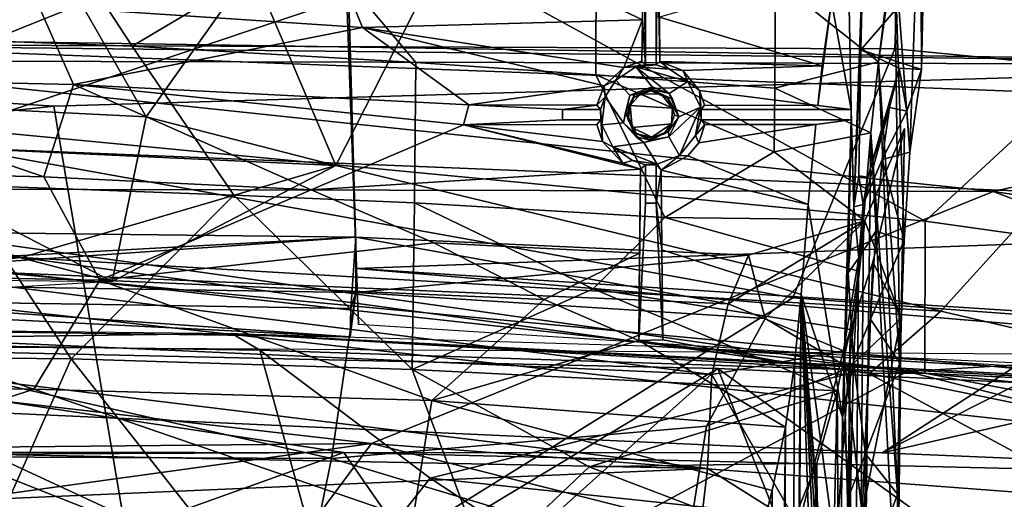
# Model space of a CAD drawing. Header units: millimetres. Extents: x -340 to 319, y -456 to 358.
# Tile 78 of 88: x 29 to 86, y 155 to 183. Entities that reach past the tile are written whole.
import ezdxf

# ---------------------------------------------------------------- set-up
doc = ezdxf.new("R2010")
doc.units = ezdxf.units.MM
doc.layers.add('Layer 01', color=7, linetype='Continuous', true_color=0x000000)

msp = doc.modelspace()

# ---------------------------------------------------------------- linework, layer by layer
at = {"layer": 'Layer 01'}
for points in [[(13.869, 178.372, 736.798), (23.987, 198.61, 772.973), (36.263, 177.245, 721.487)], [(23.987, 198.61, 772.973), (42.363, 185.828, 731.437), (36.263, 177.245, 721.487)], [(48.399, 168.505, 431.23), (48.503, 165.28, 438.488), (47.572, 197.382, 441.73)], [(47.572, 197.382, 441.73), (47.73, 186.627, 435.17), (48.399, 168.505, 431.23)], [(-0.183, 194.317, 845.215), (79.809, 191.887, 845.112), (79.433, 181.161, 795.811), (-8.068, 181.508, 790.936)], [(42.363, 185.828, 731.437), (57.165, 194.063, 764.812), (47.192, 174.441, 695.466)], [(57.165, 194.063, 764.812), (100.215, 186.071, 759.135), (82.084, 166.059, 681.338), (47.192, 174.441, 695.466)], [(-0.892, 182.039, 791.222), (-7.343, 193.151, 839.702), (75.442, 192.515, 847.085)], [(-0.892, 182.039, 791.222), (75.442, 192.515, 847.085), (107.474, 177.914, 789.415)], [(123.355, 189.783, 865.633), (107.474, 177.914, 789.415), (75.442, 192.515, 847.085)], [(79.408, 186.933, 412.874), (80.395, 191.381, 426.992), (80.902, 192.854, 434.248), (80.295, 175.207, 425.554)], [(80.295, 175.207, 425.554), (80.902, 192.854, 434.248), (80.96, 179.97, 435.09)], [(80.902, 192.854, 434.248), (81.082, 185.289, 436.81), (80.96, 179.97, 435.09)], [(121.432, 177.099, 796.265), (79.433, 181.161, 795.811), (79.809, 191.887, 845.112)], [(126.889, 189.603, 868.145), (143.559, 181.195, 843.991), (121.432, 177.099, 796.265), (79.809, 191.887, 845.112)], [(12.052, 172.144, 949.241), (65.387, 189.987, 1047.091), (-3.18, 191.655, 1048.645)], [(65.012, 189.228, 421.918), (65.061, 180.248, 427.429), (65.061, 190.878, 427.428)], [(65.061, 190.878, 427.428), (65.061, 180.248, 427.429), (65.661, 180.251, 427.428), (65.661, 190.834, 427.451)], [(65.751, 187.4, 416.97), (65.661, 190.834, 427.451), (65.661, 180.251, 427.428)], [(0.979, 190.723, 535.61), (16.679, 177.405, 581.339), (47.457, 189.746, 532.483)], [(80.145, 162.583, 910.79), (163.215, 167.617, 960.776), (65.387, 189.987, 1047.091), (12.052, 172.144, 949.241)], [(47.457, 189.746, 532.483), (16.679, 177.405, 581.339), (81.185, 171.243, 581.461)], [(81.185, 171.243, 581.461), (94.338, 183.377, 536.166), (47.457, 189.746, 532.483)], [(171.297, 183.254, 1055.347), (65.387, 189.987, 1047.091), (163.215, 167.617, 960.776)], [(64.963, 187.147, 416.175), (65.061, 180.248, 427.429), (65.012, 189.228, 421.918)], [(20.36, 188.87, 406.94), (30.824, 188.399, 406.971), (35.463, 181.323, 396.01), (20.397, 181.874, 395.901)], [(75.775, 183.888, 411.069), (76.919, 177.67, 427.429), (76.692, 188.505, 424.178)], [(77.068, 172.074, 429.556), (77.607, 186.86, 437.259), (76.692, 188.505, 424.178), (76.919, 177.67, 427.429)], [(35.463, 181.323, 396.01), (30.824, 188.399, 406.971), (45.839, 187.48, 407.052)], [(29.965, 187.646, 410.86), (30.07, 183.629, 403.589), (48.738, 182.402, 403.465), (47.223, 186.15, 410.182)], [(51.805, 180.381, 396.137), (35.463, 181.323, 396.01), (45.839, 187.48, 407.052)], [(45.839, 187.48, 407.052), (62.207, 186.111, 407.117), (62.195, 179.676, 396.248), (51.805, 180.381, 396.137)], [(65.661, 180.251, 427.428), (65.879, 180.432, 402.572), (65.751, 187.4, 416.97)], [(65.879, 180.432, 402.572), (65.861, 182.991, 407.155), (65.751, 187.4, 416.97)], [(64.879, 182.839, 406.676), (64.963, 187.147, 416.175), (59.847, 185.241, 410.567)], [(65.061, 180.248, 427.429), (64.963, 187.147, 416.175), (64.879, 182.839, 406.676)], [(77.607, 186.86, 437.259), (77.068, 172.074, 429.556), (77.462, 181.112, 435.192)], [(81.082, 185.289, 436.81), (77.607, 186.86, 437.259), (77.462, 181.112, 435.192)], [(79.708, 163.066, 417.178), (78.478, 180.416, 399.585), (79.408, 186.933, 412.874)], [(79.408, 186.933, 412.874), (78.478, 180.416, 399.585), (78.934, 183.943, 406.098)], [(79.408, 186.933, 412.874), (79.958, 170.138, 420.743), (79.708, 163.066, 417.178)], [(79.408, 186.933, 412.874), (80.295, 175.207, 425.554), (79.958, 170.138, 420.743)], [(237.816, 175.515, 442.808), (47.73, 186.627, 435.17), (190.891, 185.622, 446.421)], [(47.73, 186.627, 435.17), (237.816, 175.515, 442.808), (48.399, 168.505, 431.23)], [(47.192, 174.441, 695.466), (36.263, 177.245, 721.487), (42.363, 185.828, 731.437)], [(64.879, 182.839, 406.676), (59.847, 185.241, 410.567), (47.223, 186.15, 410.182), (48.738, 182.402, 403.465)], [(62.207, 186.111, 407.117), (72.545, 185.134, 407.179), (72.519, 178.898, 396.371), (62.195, 179.676, 396.248)], [(100.215, 186.071, 759.135), (178.027, 150.023, 702.516), (159.25, 148.122, 677.294), (82.084, 166.059, 681.338)], [(72.545, 185.134, 407.179), (78.478, 180.416, 399.585), (72.519, 178.898, 396.371)], [(78.934, 183.943, 406.098), (78.478, 180.416, 399.585), (72.545, 185.134, 407.179)], [(81.082, 185.289, 436.81), (77.462, 181.112, 435.192), (80.96, 179.97, 435.09)], [(12.93, 184.194, 403.455), (13.639, 179.516, 396.672), (32.079, 179.104, 396.997), (30.07, 183.629, 403.589)], [(75.775, 183.888, 411.069), (70.442, 184.314, 410.88), (65.861, 182.991, 407.155), (75.238, 180.187, 403.63)], [(32.079, 179.104, 396.997), (48.738, 182.402, 403.465), (30.07, 183.629, 403.589)], [(75.775, 183.888, 411.069), (74.986, 177.911, 399.791), (76.919, 177.67, 427.429)], [(75.775, 183.888, 411.069), (75.238, 180.187, 403.63), (74.986, 177.911, 399.791)], [(81.185, 171.243, 581.461), (170.796, 158.64, 572.624), (94.338, 183.377, 536.166)], [(63.803, 180.098, 401.705), (64.879, 182.839, 406.676), (48.738, 182.402, 403.465)], [(64.842, 180.452, 402.451), (64.879, 182.839, 406.676), (63.803, 180.098, 401.705)], [(64.879, 182.839, 406.676), (64.842, 180.452, 402.451), (65.061, 180.248, 427.429)], [(75.238, 180.187, 403.63), (65.861, 182.991, 407.155), (65.879, 180.432, 402.572)], [(32.079, 179.104, 396.997), (54.859, 177.935, 397.279), (48.738, 182.402, 403.465)], [(48.738, 182.402, 403.465), (54.859, 177.935, 397.279), (62.678, 179.027, 399.84)], [(48.738, 182.402, 403.465), (62.678, 179.027, 399.84), (63.803, 180.098, 401.705)], [(13.564, 181.798, 469.843), (114.92, 180.244, 468.821), (-104.527, 180.774, 469.121)], [(85.093, 172.948, 790.603), (-80.251, 173.313, 790.834), (-0.892, 182.039, 791.222)], [(113.224, 180.303, 468.838), (78.695, 157.901, 455.697), (-79.656, 157.978, 455.74), (-30.56, 181.87, 469.838)], [(-30.56, 181.87, 469.838), (-15.745, 172.82, 495.222), (30.95, 177.87, 480.926)], [(-30.56, 181.87, 469.838), (30.95, 177.87, 480.926), (113.224, 180.303, 468.838)], [(85.093, 172.948, 790.603), (-0.892, 182.039, 791.222), (107.474, 177.914, 789.415)], [(99.603, 152.262, 551.605), (114.92, 180.244, 468.821), (13.564, 181.798, 469.843), (-0.767, 154.287, 549.801)], [(35.463, 181.323, 396.01), (41.315, 172.744, 386.361), (25.352, 173.325, 386.257), (20.397, 181.874, 395.901)], [(-64.025, 166.199, 746.096), (-8.068, 181.508, 790.936), (73.555, 166.83, 749.035), (46.338, 149.938, 704.504)], [(73.555, 166.83, 749.035), (-8.068, 181.508, 790.936), (79.433, 181.161, 795.811)], [(35.463, 181.323, 396.01), (51.805, 180.381, 396.137), (51.735, 172.29, 386.48), (41.315, 172.744, 386.361)], [(79.433, 181.161, 795.811), (121.432, 177.099, 796.265), (121.432, 163.294, 749.169), (73.555, 166.83, 749.035)], [(77.068, 172.074, 429.556), (77.347, 173.858, 433.523), (77.462, 181.112, 435.192)], [(77.873, 173.776, 433.49), (79.677, 180.049, 435.035), (77.462, 181.112, 435.192), (77.347, 173.858, 433.523)], [(80.96, 179.97, 435.09), (77.462, 181.112, 435.192), (79.677, 180.049, 435.035)], [(-90.429, 157.292, 455.35), (-104.527, 180.774, 469.121), (47.666, 157.906, 455.71)], [(-104.527, 180.774, 469.121), (114.92, 180.244, 468.821), (237.251, 166.835, 460.94)], [(187.746, 153.19, 452.932), (-104.527, 180.774, 469.121), (237.251, 166.835, 460.94)], [(47.666, 157.906, 455.71), (-104.527, 180.774, 469.121), (118.323, 156.221, 454.729)], [(187.746, 153.19, 452.932), (118.323, 156.221, 454.729), (-104.527, 180.774, 469.121)], [(116.826, 150.481, 554.448), (113.224, 180.303, 468.838), (30.95, 177.87, 480.926), (35.042, 153.634, 550.759)], [(51.805, 180.381, 396.137), (62.195, 179.676, 396.248), (66.177, 171.459, 386.584), (51.735, 172.29, 386.48)], [(63.335, 179.355, 434.123), (63.803, 180.098, 401.705), (62.678, 179.027, 399.84)], [(63.335, 179.355, 434.123), (64.15, 178.504, 433.961), (65.436, 178.979, 434.135), (64.494, 180.129, 434.381)], [(63.803, 180.098, 401.705), (63.335, 179.355, 434.123), (64.494, 180.129, 434.381)], [(65.061, 180.248, 427.429), (64.842, 180.452, 402.451), (63.803, 180.098, 401.705)], [(65.061, 180.248, 427.429), (63.803, 180.098, 401.705), (64.494, 180.129, 434.381)], [(66.437, 180.004, 434.393), (65.661, 180.251, 427.428), (64.494, 180.129, 434.381)], [(65.061, 180.248, 427.429), (64.494, 180.129, 434.381), (65.661, 180.251, 427.428)], [(67.496, 179.292, 434.313), (64.494, 180.129, 434.381), (66.426, 178.59, 434.073)], [(66.437, 180.004, 434.393), (64.494, 180.129, 434.381), (67.496, 179.292, 434.313)], [(65.436, 178.979, 434.135), (66.426, 178.59, 434.073), (64.494, 180.129, 434.381)], [(65.879, 180.432, 402.572), (65.661, 180.251, 427.428), (66.437, 180.004, 434.393)], [(65.879, 180.432, 402.572), (66.437, 180.004, 434.393), (67.2, 179.912, 401.894)], [(67.2, 179.912, 401.894), (75.238, 180.187, 403.63), (65.879, 180.432, 402.572)], [(67.496, 179.292, 434.313), (67.2, 179.912, 401.894), (66.437, 180.004, 434.393)], [(74.986, 177.911, 399.791), (75.238, 180.187, 403.63), (67.2, 179.912, 401.894), (68.157, 178.77, 400.197)], [(78.046, 176.324, 393.408), (72.519, 178.898, 396.371), (78.478, 180.416, 399.585)], [(79.12, 177.779, 429.444), (79.677, 180.049, 435.035), (77.873, 173.776, 433.49)], [(78.478, 180.416, 399.585), (79.574, 155.52, 415.256), (78.046, 176.324, 393.408)], [(79.574, 155.52, 415.256), (78.478, 180.416, 399.585), (79.708, 163.066, 417.178)], [(161.202, 176.583, 466.661), (78.695, 157.901, 455.697), (113.224, 180.303, 468.838)], [(79.677, 180.049, 435.035), (79.12, 177.779, 429.444), (80.127, 177.57, 429.036)], [(80.127, 177.57, 429.036), (80.96, 179.97, 435.09), (79.677, 180.049, 435.035)], [(80.127, 177.57, 429.036), (80.295, 175.207, 425.554), (80.96, 179.97, 435.09)], [(30.356, 173.792, 390.508), (13.639, 179.516, 396.672), (10.038, 174.277, 390.387)], [(30.356, 173.792, 390.508), (32.079, 179.104, 396.997), (13.639, 179.516, 396.672)], [(62.195, 179.676, 396.248), (72.519, 178.898, 396.371), (72.471, 175.232, 391.39)], [(72.471, 175.232, 391.39), (66.177, 171.459, 386.584), (62.195, 179.676, 396.248)], [(68.157, 178.77, 400.197), (67.2, 179.912, 401.894), (67.496, 179.292, 434.313)], [(45.77, 173.046, 390.522), (32.079, 179.104, 396.997), (30.356, 173.792, 390.508)], [(32.079, 179.104, 396.997), (54.563, 176.79, 395.642), (54.859, 177.935, 397.279)], [(45.77, 173.046, 390.522), (54.563, 176.79, 395.642), (32.079, 179.104, 396.997)], [(62.247, 177.926, 398.125), (62.678, 179.027, 399.84), (54.859, 177.935, 397.279)], [(62.723, 178.408, 433.875), (62.678, 179.027, 399.84), (62.247, 177.926, 398.125)], [(62.723, 178.408, 433.875), (63.335, 179.355, 434.123), (62.678, 179.027, 399.84)], [(63.792, 176.9, 433.556), (64.15, 178.504, 433.961), (63.335, 179.355, 434.123), (62.723, 178.408, 433.875)], [(64.427, 178.52, 420.545), (65.361, 178.841, 422.621), (65.436, 178.979, 434.135), (64.15, 178.504, 433.961)], [(65.361, 178.841, 422.621), (64.427, 178.52, 420.545), (64.386, 178.36, 414.677)], [(65.361, 178.841, 422.621), (64.386, 178.36, 414.677), (65.361, 178.74, 411.114)], [(65.361, 178.841, 422.621), (66.426, 178.59, 434.073), (65.436, 178.979, 434.135)], [(66.328, 178.381, 415.356), (66.617, 178.267, 425.655), (65.361, 178.841, 422.621)], [(65.361, 178.74, 411.114), (66.328, 178.381, 415.356), (65.361, 178.841, 422.621)], [(66.426, 178.59, 434.073), (65.361, 178.841, 422.621), (66.617, 178.267, 425.655)], [(68.228, 177.798, 433.994), (67.496, 179.292, 434.313), (66.426, 178.59, 434.073), (66.967, 177.244, 433.761)], [(68.157, 178.77, 400.197), (67.496, 179.292, 434.313), (68.228, 177.798, 433.994)], [(72.519, 178.898, 396.371), (78.046, 176.324, 393.408), (72.471, 175.232, 391.39)], [(34.296, 167.77, 695.693), (-5.517, 165.433, 698.945), (13.869, 178.372, 736.798)], [(36.263, 177.245, 721.487), (34.296, 167.77, 695.693), (13.869, 178.372, 736.798)], [(62.464, 177.673, 427.426), (62.723, 178.408, 433.875), (62.247, 177.926, 398.125)], [(62.464, 177.673, 427.426), (62.529, 176.792, 433.512), (62.723, 178.408, 433.875)], [(62.529, 176.792, 433.512), (63.792, 176.9, 433.556), (62.723, 178.408, 433.875)], [(63.792, 176.9, 433.556), (63.891, 177.505, 421.149), (64.15, 178.504, 433.961)], [(64.15, 178.504, 433.961), (63.891, 177.505, 421.149), (64.427, 178.52, 420.545)], [(63.891, 177.505, 421.149), (64.386, 178.36, 414.677), (64.427, 178.52, 420.545)], [(63.891, 177.505, 421.149), (63.996, 177.38, 410.877), (64.386, 178.36, 414.677)], [(63.996, 177.38, 410.877), (64.171, 177.908, 398.397), (64.386, 178.36, 414.677)], [(66.613, 177.753, 398.471), (64.76, 178.572, 399.442), (64.171, 177.908, 398.397)], [(64.386, 178.36, 414.677), (64.171, 177.908, 398.397), (64.76, 178.572, 399.442)], [(64.76, 178.572, 399.442), (65.361, 178.74, 411.114), (64.386, 178.36, 414.677)], [(65.361, 178.74, 411.114), (64.76, 178.572, 399.442), (65.962, 178.55, 399.637)], [(66.613, 177.753, 398.471), (65.962, 178.55, 399.637), (64.76, 178.572, 399.442)], [(65.361, 178.74, 411.114), (66.322, 178.331, 410.272), (66.328, 178.381, 415.356)], [(66.322, 178.331, 410.272), (65.361, 178.74, 411.114), (65.962, 178.55, 399.637)], [(66.613, 177.753, 398.471), (66.322, 178.331, 410.272), (65.962, 178.55, 399.637)], [(66.328, 178.381, 415.356), (66.322, 178.331, 410.272), (66.724, 177.37, 410.285)], [(66.322, 178.331, 410.272), (66.613, 177.753, 398.471), (66.724, 177.37, 410.285)], [(66.328, 178.381, 415.356), (66.724, 177.37, 410.285), (66.967, 177.244, 433.761)], [(66.967, 177.244, 433.761), (66.617, 178.267, 425.655), (66.328, 178.381, 415.356)], [(66.426, 178.59, 434.073), (66.617, 178.267, 425.655), (66.967, 177.244, 433.761)], [(68.255, 177.671, 427.429), (68.157, 178.77, 400.197), (68.228, 177.798, 433.994)], [(68.452, 177.919, 398.895), (68.157, 178.77, 400.197), (68.255, 177.671, 427.429)], [(74.986, 177.911, 399.791), (68.157, 178.77, 400.197), (68.452, 177.919, 398.895)], [(-15.745, 172.82, 495.222), (-34.219, 153.662, 550.426), (35.042, 153.634, 550.759), (30.95, 177.87, 480.926)], [(60.265, 177.67, 427.429), (54.859, 177.935, 397.279), (54.563, 176.79, 395.642), (60.265, 177.07, 427.429)], [(54.859, 177.935, 397.279), (60.265, 177.67, 427.429), (62.247, 177.926, 398.125)], [(62.247, 177.926, 398.125), (60.265, 177.67, 427.429), (62.464, 177.673, 427.426)], [(64.171, 177.908, 398.397), (63.996, 177.38, 410.877), (64.051, 177.076, 403.366)], [(64.051, 177.076, 403.366), (64.29, 176.641, 396.541), (64.171, 177.908, 398.397)], [(64.171, 177.908, 398.397), (64.29, 176.641, 396.541), (66.548, 176.851, 397.131), (66.613, 177.753, 398.471)], [(66.394, 176.107, 433.515), (67.012, 175.025, 433.342), (68.228, 177.798, 433.994)], [(66.967, 177.244, 433.761), (66.394, 176.107, 433.515), (68.228, 177.798, 433.994)], [(66.548, 176.851, 397.131), (66.724, 177.37, 410.285), (66.613, 177.753, 398.471)], [(67.012, 175.025, 433.342), (67.944, 176.178, 433.558), (68.228, 177.798, 433.994)], [(67.944, 176.178, 433.558), (68.253, 177.07, 427.429), (68.228, 177.798, 433.994)], [(68.253, 177.07, 427.429), (68.255, 177.671, 427.429), (68.228, 177.798, 433.994)], [(76.919, 177.67, 427.429), (74.986, 177.911, 399.791), (68.452, 177.919, 398.895), (68.255, 177.671, 427.429)], [(79.12, 177.779, 429.444), (77.873, 173.776, 433.49), (77.61, 172.195, 429.703)], [(78.699, 174.783, 424.96), (79.12, 177.779, 429.444), (77.61, 172.195, 429.703)], [(78.699, 174.783, 424.96), (80.127, 177.57, 429.036), (79.12, 177.779, 429.444)], [(85.093, 172.948, 790.603), (107.474, 177.914, 789.415), (141.943, 164.683, 784.88)], [(24.548, 168.708, 624.799), (81.151, 162.489, 621.989), (81.185, 171.243, 581.461), (16.679, 177.405, 581.339)], [(47.192, 174.441, 695.466), (34.296, 167.77, 695.693), (36.263, 177.245, 721.487)], [(62.476, 177.07, 427.426), (62.464, 177.673, 427.426), (60.265, 177.67, 427.429), (60.265, 177.07, 427.429)], [(62.464, 177.673, 427.426), (62.476, 177.07, 427.426), (62.529, 176.792, 433.512)], [(63.891, 177.505, 421.149), (63.792, 176.9, 433.556), (64.385, 176.356, 416.408)], [(64.385, 176.356, 416.408), (63.996, 177.38, 410.877), (63.891, 177.505, 421.149)], [(64.385, 176.356, 416.408), (64.532, 176.266, 409.149), (63.996, 177.38, 410.877)], [(64.532, 176.266, 409.149), (64.051, 177.076, 403.366), (63.996, 177.38, 410.877)], [(66.967, 177.244, 433.761), (66.724, 177.37, 410.285), (66.37, 176.418, 414.041)], [(66.724, 177.37, 410.285), (66.548, 176.851, 397.131), (66.37, 176.418, 414.041)], [(66.967, 177.244, 433.761), (66.37, 176.418, 414.041), (66.394, 176.107, 433.515)], [(68.255, 177.671, 427.429), (68.253, 177.07, 427.429), (76.919, 177.07, 427.429), (76.919, 177.67, 427.429)], [(76.919, 177.67, 427.429), (76.919, 177.07, 427.429), (77.068, 172.074, 429.556)], [(80.295, 175.207, 425.554), (80.127, 177.57, 429.036), (78.699, 174.783, 424.96)], [(-36.337, 168.528, 695.638), (34.296, 167.77, 695.693), (0.144, 176.618, 694.368)], [(29.071, 169.149, 664.571), (-11.114, 171.149, 670.268), (0.144, 176.618, 694.368)], [(47.192, 174.441, 695.466), (29.071, 169.149, 664.571), (0.144, 176.618, 694.368)], [(47.192, 174.441, 695.466), (0.144, 176.618, 694.368), (34.296, 167.77, 695.693)], [(54.563, 176.79, 395.642), (45.77, 173.046, 390.522), (64.763, 174.232, 393.296)], [(54.563, 176.79, 395.642), (62.24, 176.8, 396.532), (62.476, 177.07, 427.426), (60.265, 177.07, 427.429)], [(62.574, 175.82, 395.247), (62.24, 176.8, 396.532), (54.563, 176.79, 395.642)], [(64.763, 174.232, 393.296), (63.739, 174.59, 393.76), (54.563, 176.79, 395.642)], [(54.563, 176.79, 395.642), (63.739, 174.59, 393.76), (62.574, 175.82, 395.247)], [(62.476, 177.07, 427.426), (62.24, 176.8, 396.532), (62.574, 175.82, 395.247)], [(62.529, 176.792, 433.512), (62.476, 177.07, 427.426), (62.574, 175.82, 395.247)], [(64.958, 175.773, 433.396), (63.792, 176.9, 433.556), (62.529, 176.792, 433.512), (63.177, 175.514, 433.269)], [(62.529, 176.792, 433.512), (62.574, 175.82, 395.247), (63.177, 175.514, 433.269)], [(64.524, 176.092, 425.424), (63.792, 176.9, 433.556), (64.958, 175.773, 433.396)], [(64.385, 176.356, 416.408), (63.792, 176.9, 433.556), (64.524, 176.092, 425.424)], [(64.532, 176.266, 409.149), (64.29, 176.641, 396.541), (64.051, 177.076, 403.366)], [(66.548, 176.851, 397.131), (64.29, 176.641, 396.541), (65.419, 176.075, 395.885)], [(64.29, 176.641, 396.541), (64.532, 176.266, 409.149), (65.419, 176.075, 395.885)], [(66.548, 176.851, 397.131), (65.419, 176.075, 395.885), (66.083, 176.252, 401.995)], [(66.37, 176.418, 414.041), (66.548, 176.851, 397.131), (66.083, 176.252, 401.995)], [(74.426, 172.198, 391.774), (74.864, 176.813, 398.038), (68.122, 175.755, 395.744), (67.499, 175.01, 394.687)], [(68.465, 176.807, 397.267), (68.253, 177.07, 427.429), (67.944, 176.178, 433.558)], [(67.944, 176.178, 433.558), (68.122, 175.755, 395.744), (68.465, 176.807, 397.267)], [(68.122, 175.755, 395.744), (74.864, 176.813, 398.038), (68.465, 176.807, 397.267)], [(68.465, 176.807, 397.267), (74.864, 176.813, 398.038), (76.919, 177.07, 427.429), (68.253, 177.07, 427.429)], [(76.919, 177.07, 427.429), (74.864, 176.813, 398.038), (74.426, 172.198, 391.774), (76.409, 159.948, 420.14)], [(76.919, 177.07, 427.429), (76.409, 159.948, 420.14), (76.745, 168.27, 424.915)], [(77.696, 171.267, 430.199), (79.977, 176.571, 426.871), (78.16, 168.879, 419.758), (76.469, 163.76, 422.987)], [(76.919, 177.07, 427.429), (76.745, 168.27, 424.915), (77.068, 172.074, 429.556)], [(77.696, 171.267, 430.199), (79.798, 165.644, 418.22), (79.977, 176.571, 426.871)], [(79.977, 176.571, 426.871), (79.798, 165.644, 418.22), (78.16, 168.879, 419.758)], [(199.517, 152.821, 452.715), (78.695, 157.901, 455.697), (161.202, 176.583, 466.661)], [(64.532, 176.266, 409.149), (64.385, 176.356, 416.408), (65.361, 176.023, 408.452)], [(64.385, 176.356, 416.408), (64.524, 176.092, 425.424), (65.361, 175.914, 420.941)], [(65.361, 175.914, 420.941), (65.361, 176.023, 408.452), (64.385, 176.356, 416.408)], [(65.361, 175.914, 420.941), (64.524, 176.092, 425.424), (64.958, 175.773, 433.396)], [(65.361, 176.023, 408.452), (65.419, 176.075, 395.885), (64.532, 176.266, 409.149)], [(66.394, 176.107, 433.515), (65.361, 175.914, 420.941), (64.958, 175.773, 433.396)], [(64.958, 175.773, 433.396), (65.73, 174.528, 433.183), (67.012, 175.025, 433.342), (66.394, 176.107, 433.515)], [(65.361, 175.914, 420.941), (66.37, 176.418, 414.041), (65.361, 176.023, 408.452)], [(66.37, 176.418, 414.041), (66.083, 176.252, 401.995), (65.361, 176.023, 408.452)], [(65.361, 175.914, 420.941), (66.394, 176.107, 433.515), (66.37, 176.418, 414.041)], [(65.419, 176.075, 395.885), (65.361, 176.023, 408.452), (66.083, 176.252, 401.995)], [(67.944, 176.178, 433.558), (67.012, 175.025, 433.342), (67.499, 175.01, 394.687), (68.122, 175.755, 395.744)], [(77.617, 171.314, 387.289), (72.471, 175.232, 391.39), (78.046, 176.324, 393.408)], [(78.046, 176.324, 393.408), (79.562, 148.007, 415.086), (79.847, 82.778, 419.163), (76.899, 81.412, 376.999)], [(77.617, 171.314, 387.289), (78.046, 176.324, 393.408), (76.899, 81.412, 376.999)], [(79.562, 148.007, 415.086), (78.046, 176.324, 393.408), (79.574, 155.52, 415.256)], [(237.816, 175.515, 442.808), (205.478, 158.421, 437.87), (48.399, 168.505, 431.23)], [(62.574, 175.82, 395.247), (63.739, 174.59, 393.76), (63.177, 175.514, 433.269)], [(63.177, 175.514, 433.269), (65.73, 174.528, 433.183), (64.958, 175.773, 433.396)], [(65.73, 174.528, 433.183), (63.177, 175.514, 433.269), (64.299, 174.731, 433.129)], [(64.299, 174.731, 433.129), (63.177, 175.514, 433.269), (63.739, 174.59, 393.76)], [(65.73, 174.528, 433.183), (65.963, 174.184, 393.411), (67.012, 175.025, 433.342)], [(65.963, 174.184, 393.411), (67.499, 175.01, 394.687), (67.012, 175.025, 433.342)], [(74.426, 172.198, 391.774), (67.499, 175.01, 394.687), (65.963, 174.184, 393.411)], [(72.471, 175.232, 391.39), (77.617, 171.314, 387.289), (66.177, 171.459, 386.584)], [(80.295, 175.207, 425.554), (78.699, 174.783, 424.96), (79.958, 170.138, 420.743)], [(10.038, 174.277, 390.387), (9.365, 168.346, 384.805), (33.598, 167.845, 384.924), (30.356, 173.792, 390.508)], [(82.084, 166.059, 681.338), (29.071, 169.149, 664.571), (47.192, 174.441, 695.466)], [(64.763, 174.232, 393.296), (65.061, 174.477, 427.428), (64.299, 174.731, 433.129), (63.739, 174.59, 393.76)], [(65.061, 174.477, 427.428), (65.73, 174.528, 433.183), (64.299, 174.731, 433.129)], [(64.676, 164.366, 383.342), (65.061, 172.275, 427.429), (65.061, 174.477, 427.428), (64.763, 174.232, 393.296)], [(65.061, 174.477, 427.428), (65.66, 174.485, 427.427), (65.73, 174.528, 433.183)], [(65.66, 174.485, 427.427), (65.061, 174.477, 427.428), (65.061, 172.275, 427.429), (65.661, 172.275, 427.429)], [(65.963, 174.184, 393.411), (65.73, 174.528, 433.183), (65.66, 174.485, 427.427)], [(65.963, 174.184, 393.411), (65.66, 174.485, 427.427), (65.661, 172.275, 427.429)], [(78.699, 174.783, 424.96), (77.61, 172.195, 429.703), (77.344, 169.133, 425.769), (78.325, 170.662, 421.229)], [(79.958, 170.138, 420.743), (78.699, 174.783, 424.96), (78.325, 170.662, 421.229)], [(33.598, 167.845, 384.924), (45.77, 173.046, 390.522), (30.356, 173.792, 390.508)], [(45.77, 173.046, 390.522), (52.841, 170, 387.8), (64.711, 169.393, 387.948), (64.763, 174.232, 393.296)], [(64.676, 164.366, 383.342), (64.763, 174.232, 393.296), (64.711, 169.393, 387.948)], [(66.003, 169.59, 388.243), (65.963, 174.184, 393.411), (65.661, 172.275, 427.429)], [(66.003, 169.59, 388.243), (74.034, 167.017, 386.173), (74.426, 172.198, 391.774), (65.963, 174.184, 393.411)], [(77.068, 172.074, 429.556), (77.61, 172.195, 429.703), (77.347, 173.858, 433.523)], [(77.61, 172.195, 429.703), (77.873, 173.776, 433.49), (77.347, 173.858, 433.523)], [(-80.251, 173.313, 790.834), (49.255, 158.426, 770.036), (-72.352, 157.279, 769.648)], [(85.093, 172.948, 790.603), (49.255, 158.426, 770.036), (-80.251, 173.313, 790.834)], [(9.988, 173.563, 386.144), (25.352, 173.325, 386.257), (31.945, 163.314, 378.401), (9.979, 163.525, 378.232)], [(31.945, 163.314, 378.401), (25.352, 173.325, 386.257), (41.315, 172.744, 386.361)], [(51.598, 162.702, 378.549), (31.945, 163.314, 378.401), (41.315, 172.744, 386.361)], [(33.598, 167.845, 384.924), (52.841, 170, 387.8), (45.77, 173.046, 390.522)], [(51.598, 162.702, 378.549), (41.315, 172.744, 386.361), (51.735, 172.29, 386.48)], [(141.95, 151.434, 766.517), (49.255, 158.426, 770.036), (85.093, 172.948, 790.603)], [(141.95, 151.434, 766.517), (85.093, 172.948, 790.603), (141.943, 164.683, 784.88)], [(-6.256, 159.453, 891.755), (48.835, 145.774, 841.901), (80.145, 162.583, 910.79), (12.052, 172.144, 949.241)], [(51.598, 162.702, 378.549), (51.735, 172.29, 386.48), (62.033, 167.334, 382.482)], [(51.735, 172.29, 386.48), (66.177, 171.459, 386.584), (62.033, 167.334, 382.482)], [(64.676, 164.366, 383.342), (66.044, 164.393, 383.478), (65.661, 172.275, 427.429), (65.061, 172.275, 427.429)], [(66.003, 169.59, 388.243), (65.661, 172.275, 427.429), (66.044, 164.393, 383.478)], [(74.426, 172.198, 391.774), (74.034, 167.017, 386.173), (76.409, 159.948, 420.14)], [(76.745, 168.27, 424.915), (77.344, 169.133, 425.769), (77.068, 172.074, 429.556)], [(77.344, 169.133, 425.769), (77.61, 172.195, 429.703), (77.068, 172.074, 429.556)], [(62.033, 167.334, 382.482), (66.177, 171.459, 386.584), (77.325, 168.357, 384.265), (76.846, 164.994, 381.261)], [(66.177, 171.459, 386.584), (77.617, 171.314, 387.289), (77.325, 168.357, 384.265)], [(-11.864, 171.032, 430.489), (48.357, 170.324, 431.436), (18.566, 168.691, 428.606)], [(-11.864, 171.032, 430.489), (0.306, 166.973, 438.028), (48.357, 170.324, 431.436)], [(29.071, 169.149, 664.571), (24.548, 168.708, 624.799), (-11.114, 171.149, 670.268)], [(76.469, 163.76, 422.987), (69.819, 166.482, 428.429), (77.696, 171.267, 430.199)], [(70.992, 169.28, 432.336), (77.696, 171.267, 430.199), (69.819, 166.482, 428.429)], [(70.992, 169.28, 432.336), (71.949, 165.635, 429.166), (77.696, 171.267, 430.199)], [(71.949, 165.635, 429.166), (76.773, 162.786, 423.952), (77.696, 171.267, 430.199)], [(77.617, 171.314, 387.289), (76.899, 81.412, 376.999), (76.607, 81.321, 374.181), (77.325, 168.357, 384.265)], [(79.798, 165.644, 418.22), (77.696, 171.267, 430.199), (76.773, 162.786, 423.952)], [(81.185, 171.243, 581.461), (81.151, 162.489, 621.989), (157.616, 147.85, 624.99), (170.796, 158.64, 572.624)], [(48.357, 170.324, 431.436), (0.306, 166.973, 438.028), (48.063, 166.204, 439.059)], [(48.357, 170.324, 431.436), (69.819, 166.482, 428.429), (18.566, 168.691, 428.606)], [(48.063, 166.204, 439.059), (48.358, 167.134, 430.95), (48.357, 170.324, 431.436)], [(69.819, 166.482, 428.429), (48.357, 170.324, 431.436), (70.992, 169.28, 432.336)], [(70.992, 169.28, 432.336), (48.357, 170.324, 431.436), (48.358, 167.134, 430.95)], [(77.036, 163.148, 421.496), (78.023, 165.592, 418.166), (78.325, 170.662, 421.229), (77.344, 169.133, 425.769)], [(78.023, 165.592, 418.166), (79.958, 170.138, 420.743), (78.325, 170.662, 421.229)], [(52.841, 170, 387.8), (33.598, 167.845, 384.924), (59.214, 166.727, 385.085)], [(59.214, 166.727, 385.085), (64.711, 169.393, 387.948), (52.841, 170, 387.8)], [(79.708, 163.066, 417.178), (79.958, 170.138, 420.743), (78.023, 165.592, 418.166)], [(48.358, 167.134, 430.95), (71.949, 165.635, 429.166), (70.992, 169.28, 432.336)], [(64.711, 169.393, 387.948), (59.214, 166.727, 385.085), (64.676, 164.366, 383.342)], [(66.044, 164.393, 383.478), (73.637, 163.008, 382.736), (74.034, 167.017, 386.173), (66.003, 169.59, 388.243)], [(68.884, 162.402, 425.547), (-1.195, 165.541, 426.336), (18.566, 168.691, 428.606)], [(18.566, 168.691, 428.606), (69.819, 166.482, 428.429), (68.884, 162.402, 425.547)], [(29.071, 169.149, 664.571), (77.971, 162.46, 655.103), (81.151, 162.489, 621.989), (24.548, 168.708, 624.799)], [(29.071, 169.149, 664.571), (82.084, 166.059, 681.338), (77.971, 162.46, 655.103)], [(78.16, 168.879, 419.758), (77.541, 154.372, 414.773), (76.469, 163.76, 422.987)], [(77.036, 163.148, 421.496), (77.344, 169.133, 425.769), (76.745, 168.27, 424.915)], [(77.541, 154.372, 414.773), (78.16, 168.879, 419.758), (79.798, 165.644, 418.22)], [(29.793, 161.558, 380.188), (9.365, 168.346, 384.805), (8.468, 161.811, 380.081)], [(29.793, 161.558, 380.188), (33.598, 167.845, 384.924), (9.365, 168.346, 384.805)], [(48.399, 168.505, 431.23), (201.953, 155.554, 445.238), (48.503, 165.28, 438.488)], [(205.478, 158.421, 437.87), (201.953, 155.554, 445.238), (48.399, 168.505, 431.23)], [(76.745, 168.27, 424.915), (76.409, 159.948, 420.14), (77.036, 163.148, 421.496)], [(76.607, 81.321, 374.181), (76.846, 164.994, 381.261), (77.325, 168.357, 384.265)], [(-43.054, 157.961, 425.982), (46.947, 157.563, 425.959), (1.316, 167.853, 430.053)], [(0.098, 165.23, 437.516), (1.316, 167.853, 430.053), (48.033, 164.582, 438.355)], [(1.316, 167.853, 430.053), (46.947, 157.563, 425.959), (48.358, 167.134, 430.95)], [(48.033, 164.582, 438.355), (1.316, 167.853, 430.053), (48.358, 167.134, 430.95)], [(52.737, 160.907, 380.379), (33.598, 167.845, 384.924), (29.793, 161.558, 380.188)], [(52.737, 160.907, 380.379), (59.214, 166.727, 385.085), (33.598, 167.845, 384.924)], [(166.362, 154.044, 893.081), (163.215, 167.617, 960.776), (80.145, 162.583, 910.79)], [(0.098, 165.23, 437.516), (48.033, 164.582, 438.355), (0.306, 166.973, 438.028)], [(48.033, 164.582, 438.355), (48.063, 166.204, 439.059), (0.306, 166.973, 438.028)], [(71.949, 165.635, 429.166), (48.358, 167.134, 430.95), (46.947, 157.563, 425.959), (68.561, 159.435, 426.099)], [(48.358, 167.134, 430.95), (48.063, 166.204, 439.059), (48.033, 164.582, 438.355)], [(62.033, 167.334, 382.482), (76.105, 161.471, 378.565), (51.598, 162.702, 378.549)], [(76.105, 161.471, 378.565), (62.033, 167.334, 382.482), (76.846, 164.994, 381.261)], [(73.352, 99.808, 377.067), (74.034, 167.017, 386.173), (73.637, 163.008, 382.736)], [(73.352, 99.808, 377.067), (73.447, 81.437, 377.77), (74.034, 167.017, 386.173)], [(74.034, 167.017, 386.173), (73.447, 81.437, 377.77), (76.274, 98.704, 418.196)], [(76.099, 138.625, 415.701), (76.235, 138.75, 417.644), (74.034, 167.017, 386.173)], [(76.298, 150.051, 418.546), (74.034, 167.017, 386.173), (76.235, 138.75, 417.644)], [(76.409, 159.948, 420.14), (74.034, 167.017, 386.173), (76.298, 150.051, 418.546)], [(74.034, 167.017, 386.173), (76.427, 118.611, 420.389), (76.125, 132.692, 416.071)], [(76.099, 138.625, 415.701), (74.034, 167.017, 386.173), (76.125, 132.692, 416.071)], [(76.427, 118.611, 420.389), (74.034, 167.017, 386.173), (76.274, 98.704, 418.196)], [(73.555, 166.83, 749.035), (121.432, 163.294, 749.169), (106.572, 147.018, 702.256), (46.338, 149.938, 704.504)], [(59.214, 166.727, 385.085), (52.737, 160.907, 380.379), (64.676, 164.366, 383.342)], [(76.469, 163.76, 422.987), (68.884, 162.402, 425.547), (69.819, 166.482, 428.429)], [(46.338, 149.938, 704.504), (-45.7, 149.746, 704.525), (-64.025, 166.199, 746.096)], [(82.084, 166.059, 681.338), (159.25, 148.122, 677.294), (157.151, 146.345, 655.44), (77.971, 162.46, 655.103)], [(68.635, 156.997, 423.541), (-69.379, 159.711, 424.258), (-1.195, 165.541, 426.336)], [(68.635, 156.997, 423.541), (-1.195, 165.541, 426.336), (68.884, 162.402, 425.547)], [(8.404, 164.318, 433.536), (2.303, 165.209, 441.377), (41.209, 164.77, 441.745)], [(76.773, 162.786, 423.952), (71.949, 165.635, 429.166), (68.561, 159.435, 426.099)], [(76.108, 153.515, 421.603), (79.652, 154.13, 414.751), (79.798, 165.644, 418.22), (76.773, 162.786, 423.952)], [(77.036, 163.148, 421.496), (77.738, 157.841, 415.625), (78.023, 165.592, 418.166)], [(79.798, 165.644, 418.22), (79.652, 154.13, 414.751), (77.541, 154.372, 414.773)], [(79.708, 163.066, 417.178), (78.023, 165.592, 418.166), (77.738, 157.841, 415.625)], [(41.209, 164.77, 441.745), (42.821, 163.811, 433.838), (8.404, 164.318, 433.536)], [(77.571, 162.657, 434.646), (42.821, 163.811, 433.838), (41.209, 164.77, 441.745)], [(77.571, 162.657, 434.646), (41.209, 164.77, 441.745), (107.672, 161.177, 435.684)], [(140.098, 159.638, 441.663), (107.672, 161.177, 435.684), (41.209, 164.77, 441.745)], [(41.209, 164.77, 441.745), (65.039, 164.055, 442.417), (140.098, 159.638, 441.663)], [(76.373, 121.425, 375.877), (76.105, 161.471, 378.565), (76.846, 164.994, 381.261)], [(76.373, 121.425, 375.877), (76.846, 164.994, 381.261), (76.607, 81.321, 374.181)], [(-69.362, 164.586, 438.764), (-79.656, 157.978, 455.74), (78.695, 157.901, 455.697)], [(89.881, 163.548, 439.958), (-69.362, 164.586, 438.764), (78.695, 157.901, 455.697)], [(0.19, 150.503, 430.755), (8.404, 164.318, 433.536), (46.866, 149.136, 430.831)], [(8.404, 164.318, 433.536), (42.821, 163.811, 433.838), (46.866, 149.136, 430.831)], [(64.676, 164.366, 383.342), (52.737, 160.907, 380.379), (73.122, 159.375, 380.038)], [(73.637, 163.008, 382.736), (66.044, 164.393, 383.478), (64.676, 164.366, 383.342)], [(64.676, 164.366, 383.342), (73.122, 159.375, 380.038), (73.637, 163.008, 382.736)], [(65.039, 164.055, 442.417), (115.005, 161.797, 444.552), (140.098, 159.638, 441.663)], [(46.33, 148.988, 482.606), (13.992, 163.986, 442), (-5.363, 149.476, 482.374)], [(41.703, 138.11, 448.568), (-4.041, 138.266, 448.225), (13.992, 163.986, 442)], [(26.845, 151.882, 372.653), (9.979, 163.525, 378.232), (31.945, 163.314, 378.401)], [(41.703, 138.11, 448.568), (13.992, 163.986, 442), (69.232, 162.752, 443.124)], [(69.232, 162.752, 443.124), (13.992, 163.986, 442), (46.33, 148.988, 482.606)], [(42.821, 163.811, 433.838), (77.571, 162.657, 434.646), (52.646, 156.423, 432.285)], [(52.646, 156.423, 432.285), (46.866, 149.136, 430.831), (42.821, 163.811, 433.838)], [(73.868, 153.689, 421.005), (68.884, 162.402, 425.547), (76.469, 163.76, 422.987)], [(76.469, 163.76, 422.987), (76.784, 152.27, 418.532), (73.868, 153.689, 421.005)], [(76.784, 152.27, 418.532), (76.469, 163.76, 422.987), (77.541, 154.372, 414.773)], [(78.695, 157.901, 455.697), (199.517, 152.821, 452.715), (89.881, 163.548, 439.958)], [(41.064, 151.732, 372.734), (26.845, 151.882, 372.653), (31.945, 163.314, 378.401)], [(31.945, 163.314, 378.401), (51.598, 162.702, 378.549), (55.851, 151.422, 372.801), (41.064, 151.732, 372.734)], [(72.768, 81.253, 372.11), (73.352, 99.808, 377.067), (73.637, 163.008, 382.736), (73.122, 159.375, 380.038)], [(77.036, 163.148, 421.496), (76.409, 159.948, 420.14), (76.877, 155.645, 419.117)], [(77.738, 157.841, 415.625), (77.036, 163.148, 421.496), (76.877, 155.645, 419.117)], [(77.738, 157.841, 415.625), (79.574, 155.52, 415.256), (79.708, 163.066, 417.178)], [(41.703, 138.11, 448.568), (69.232, 162.752, 443.124), (79.627, 136.377, 449.86)], [(46.33, 148.988, 482.606), (90.106, 147.675, 483.451), (69.232, 162.752, 443.124)], [(166.693, 140.69, 839.749), (80.145, 162.583, 910.79), (48.835, 145.774, 841.901)], [(51.598, 162.702, 378.549), (76.105, 161.471, 378.565), (61.814, 157.093, 375.486)], [(61.814, 157.093, 375.486), (55.851, 151.422, 372.801), (51.598, 162.702, 378.549)], [(52.646, 156.423, 432.285), (77.571, 162.657, 434.646), (98.037, 151.622, 432.381)], [(67.293, 151.453, 424.54), (76.108, 153.515, 421.603), (76.773, 162.786, 423.952), (68.561, 159.435, 426.099)], [(73.868, 153.689, 421.005), (68.635, 156.997, 423.541), (68.884, 162.402, 425.547)], [(69.232, 162.752, 443.124), (117.084, 160.504, 445.285), (79.627, 136.377, 449.86)], [(117.084, 160.504, 445.285), (69.232, 162.752, 443.124), (90.106, 147.675, 483.451), (131.253, 145.604, 485.027)], [(107.672, 161.177, 435.684), (98.037, 151.622, 432.381), (77.571, 162.657, 434.646)], [(77.971, 162.46, 655.103), (157.151, 146.345, 655.44), (157.616, 147.85, 624.99), (81.151, 162.489, 621.989)], [(166.693, 140.69, 839.749), (166.362, 154.044, 893.081), (80.145, 162.583, 910.79)], [(9.549, 154.91, 376.386), (29.793, 161.558, 380.188), (8.468, 161.811, 380.081)], [(51.633, 154.051, 376.509), (29.793, 161.558, 380.188), (9.549, 154.91, 376.386)], [(51.633, 154.051, 376.509), (52.737, 160.907, 380.379), (29.793, 161.558, 380.188)], [(74.939, 157.288, 375.942), (61.814, 157.093, 375.486), (76.105, 161.471, 378.565)], [(76.105, 161.471, 378.565), (75.201, 120.496, 372.703), (74.939, 157.288, 375.942)], [(75.201, 120.496, 372.703), (76.105, 161.471, 378.565), (76.373, 121.425, 375.877)], [(51.633, 154.051, 376.509), (71.516, 152.464, 376.155), (72.357, 155.713, 377.779), (52.737, 160.907, 380.379)], [(52.737, 160.907, 380.379), (72.357, 155.713, 377.779), (73.122, 159.375, 380.038)], [(117.084, 160.504, 445.285), (167.847, 130.914, 454.43), (79.627, 136.377, 449.86)], [(68.635, 156.997, 423.541), (-65.043, 151.266, 422.841), (-69.379, 159.711, 424.258)], [(76.409, 159.948, 420.14), (76.298, 150.051, 418.546), (76.877, 155.645, 419.117)], [(48.835, 145.774, 841.901), (-6.256, 159.453, 891.755), (-61.821, 145.008, 840.589), (6.216, 132.886, 799.244)], [(46.947, 157.563, 425.959), (67.293, 151.453, 424.54), (68.561, 159.435, 426.099)], [(72.357, 155.713, 377.779), (72.154, 81.186, 370.023), (73.122, 159.375, 380.038)], [(72.768, 81.253, 372.11), (73.122, 159.375, 380.038), (72.154, 81.186, 370.023)], [(-57.635, 143.708, 743.583), (-72.352, 157.279, 769.648), (49.255, 158.426, 770.036)], [(-57.635, 143.708, 743.583), (49.255, 158.426, 770.036), (39.133, 144.837, 744.788)], [(118.555, 140.948, 743.567), (39.133, 144.837, 744.788), (49.255, 158.426, 770.036)], [(118.555, 140.948, 743.567), (49.255, 158.426, 770.036), (141.95, 151.434, 766.517)], [(47.666, 157.906, 455.71), (-38.257, 127.108, 540.849), (-90.429, 157.292, 455.35)], [(-43.054, 157.961, 425.982), (-46.995, 147.992, 425.02), (44.969, 147.938, 425.028)], [(44.969, 147.938, 425.028), (46.947, 157.563, 425.959), (-43.054, 157.961, 425.982)], [(-38.257, 127.108, 540.849), (47.666, 157.906, 455.71), (69.973, 125.794, 543.218)], [(47.666, 157.906, 455.71), (118.323, 156.221, 454.729), (69.973, 125.794, 543.218)], [(76.831, 149.962, 418.561), (77.632, 150.183, 414.977), (77.738, 157.841, 415.625), (76.877, 155.645, 419.117)], [(79.574, 155.52, 415.256), (77.738, 157.841, 415.625), (77.632, 150.183, 414.977)], [(67.293, 151.453, 424.54), (46.947, 157.563, 425.959), (44.969, 147.938, 425.028)], [(61.814, 157.093, 375.486), (74.939, 157.288, 375.942), (73.105, 152.774, 373.6)], [(74.939, 157.288, 375.942), (73.35, 119.851, 370.289), (73.105, 152.774, 373.6)], [(74.939, 157.288, 375.942), (75.201, 120.496, 372.703), (73.35, 119.851, 370.289)], [(67.764, 149.588, 422.925), (-65.043, 151.266, 422.841), (68.635, 156.997, 423.541)], [(73.105, 152.774, 373.6), (70.02, 147.896, 371.705), (55.851, 151.422, 372.801), (61.814, 157.093, 375.486)], [(68.635, 156.997, 423.541), (73.868, 153.689, 421.005), (67.764, 149.588, 422.925)], [(52.646, 156.423, 432.285), (70.009, 145.01, 430.45), (46.866, 149.136, 430.831)], [(70.009, 145.01, 430.45), (52.646, 156.423, 432.285), (98.037, 151.622, 432.381)], [(177.167, 124.406, 531.061), (69.973, 125.794, 543.218), (118.323, 156.221, 454.729)], [(71.216, 81.131, 368.313), (72.154, 81.186, 370.023), (72.357, 155.713, 377.779), (71.516, 152.464, 376.155)], [(76.831, 149.962, 418.561), (76.877, 155.645, 419.117), (76.298, 150.051, 418.546)], [(77.632, 150.183, 414.977), (79.562, 148.007, 415.086), (79.574, 155.52, 415.256)]]:
    msp.add_3dface(points, dxfattribs=at)

doc.saveas('drawing.dxf')
